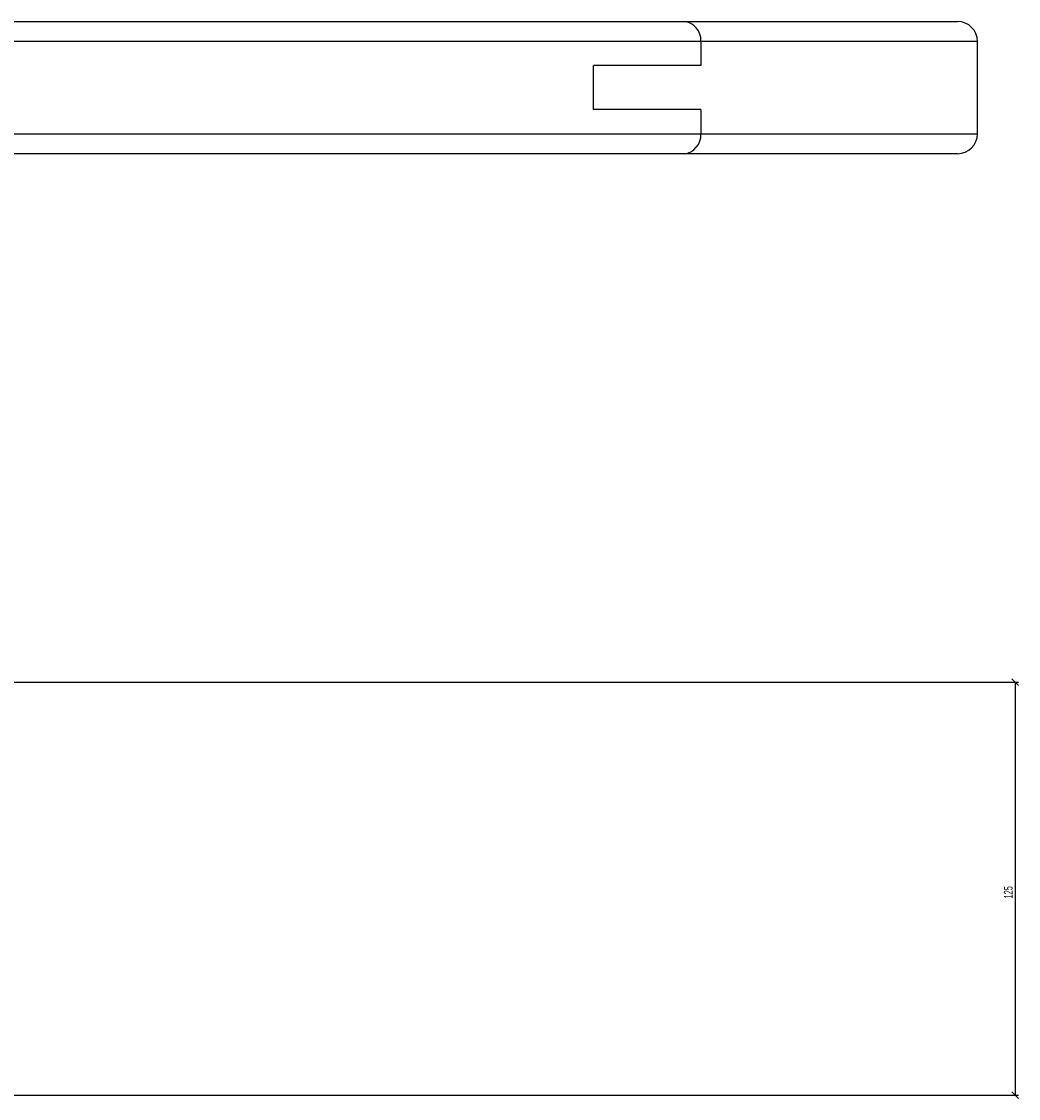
# Model space of a CAD drawing. Header units: millimetres. Extents: x 175 to 2927, y 493 to 2438.
# Tile 12 of 12: x 2625 to 2927, y 2111 to 2437. Entities that reach past the tile are written whole.
import ezdxf

# ---------------------------------------------------------------- set-up
doc = ezdxf.new("R2010")
doc.units = ezdxf.units.MM
doc.layers.add('LINHAS_LAYOUT', color=7, linetype='Continuous', lineweight=25)
doc.styles.add('SLDTEXTSTYLE0', font='TXT', dxfattribs={"width": 0.605})
doc.dimstyles.new('SLDDIMSTYLE1', dxfattribs={"dimtxt": 2.568319, "dimasz": 2, "dimexe": 0, "dimexo": 0.0625, "dimgap": 0.64208, "dimtad": 1, "dimdec": 1, "dimrnd": 1e-09, "dimzin": 12, "dimdsep": 46, "dimtxsty": 'SLDTEXTSTYLE0', "dimblk1": 'OBLIQUE', "dimblk2": 'OBLIQUE', "dimsah": 1, "dimcen": 0.09, "dimadec": 0, "dimazin": 3, "dimtfac": 1, "dimtdec": 1, "dimtofl": 0, "dimtmove": 0, "dimatfit": 3, "dimldrblk": 'OBLIQUE', "dimfxl": 0, "dimfrac": 2, "dimtolj": 1, "dimtzin": 12, "dimarcsym": 0})

# ---------------------------------------------------------------- blocks, each defined once
blk = doc.blocks.new('_OBLIQUE')
at = {"color": 0, "linetype": 'ByBlock', "lineweight": -2}
blk.add_line((-0.5, -0.5), (0.5, 0.5), dxfattribs=at)
blk = doc.blocks.new('_D_3')
at = {"layer": 'LINHAS_LAYOUT'}
for p, q in [((2586.56, 2236.64), (2926.98, 2236.64)), ((2925.98, 2236.64), (2925.98, 2111.64)), ((2612.92, 2111.64), (2926.98, 2111.64))]:
    blk.add_line(p, q, dxfattribs=at)
at = {"layer": 'LINHAS_LAYOUT', "xscale": 2, "yscale": 2}
for p, rotation in [((2925.98, 2236.64), 90.0000000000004), ((2925.98, 2111.64), 270.0000000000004)]:
    blk.add_blockref('_OBLIQUE', p, dxfattribs=dict(at, rotation=rotation))
at = {"layer": 'LINHAS_LAYOUT', "insert": (2922.57, 2171.2), "char_height": 2.646, "attachment_point": 1, "rotation": 90, "style": 'SLDTEXTSTYLE0'}
blk.add_mtext('125', dxfattribs=at)

msp = doc.modelspace()

# ---------------------------------------------------------------- linework, layer by layer
at = {"color": 7, "linetype": 'Continuous', "lineweight": 25}
for p, q in [((2289.56, 2436.64), (2825.63, 2436.64)), ((2825.63, 2436.64), (2908.56, 2436.64)), ((2830.83, 2430.64), (2289.56, 2430.64)), ((2830.83, 2430.64), (2830.83, 2423.3)), ((2914.56, 2402.64), (2914.56, 2430.64)), ((2798.37, 2409.97), (2798.37, 2423.3)), ((2830.83, 2423.3), (2798.37, 2423.3)), ((2830.83, 2409.97), (2798.37, 2409.97)), ((2830.83, 2409.97), (2830.83, 2402.64)), ((2616.12, 2402.64), (2830.83, 2402.64)), ((2825.63, 2396.64), (2617.91, 2396.64)), ((2908.56, 2396.64), (2825.63, 2396.64))]:
    msp.add_line(p, q, dxfattribs=at)
at = {"color": 8, "linetype": 'Continuous', "lineweight": 25}
for p, q in [((2914.56, 2430.64), (2830.83, 2430.64)), ((2830.83, 2402.64), (2914.56, 2402.64))]:
    msp.add_line(p, q, dxfattribs=at)
at = {"color": 7, "linetype": 'Continuous', "lineweight": 25}
for centre, radius, start, end in [((2825.2, 2431.01), 5.64, 356.1891, 85.5979), ((2908.56, 2430.64), 6, 0, 90), ((2825.2, 2402.26), 5.64, 274.4021, 3.8112), ((2908.56, 2402.64), 6, 270, 0)]:
    msp.add_arc(centre, radius, start, end, dxfattribs=at)

# ---------------------------------------------------------------- dimensions: what is measured, and where the dimension line sits
at = {"layer": 'LINHAS_LAYOUT'}
dim = msp.add_linear_dim(base=(2925.98, 2111.64), p1=(2585.56, 2236.64), p2=(2611.92, 2111.64), angle=90, dimstyle='SLDDIMSTYLE1', dxfattribs=at)
dim.commit()
dim.dimension.update_dxf_attribs({"geometry": '_D_3', "text_midpoint": (2925.98, 2174.14), "dimtype": 160})

doc.saveas('drawing.dxf')
